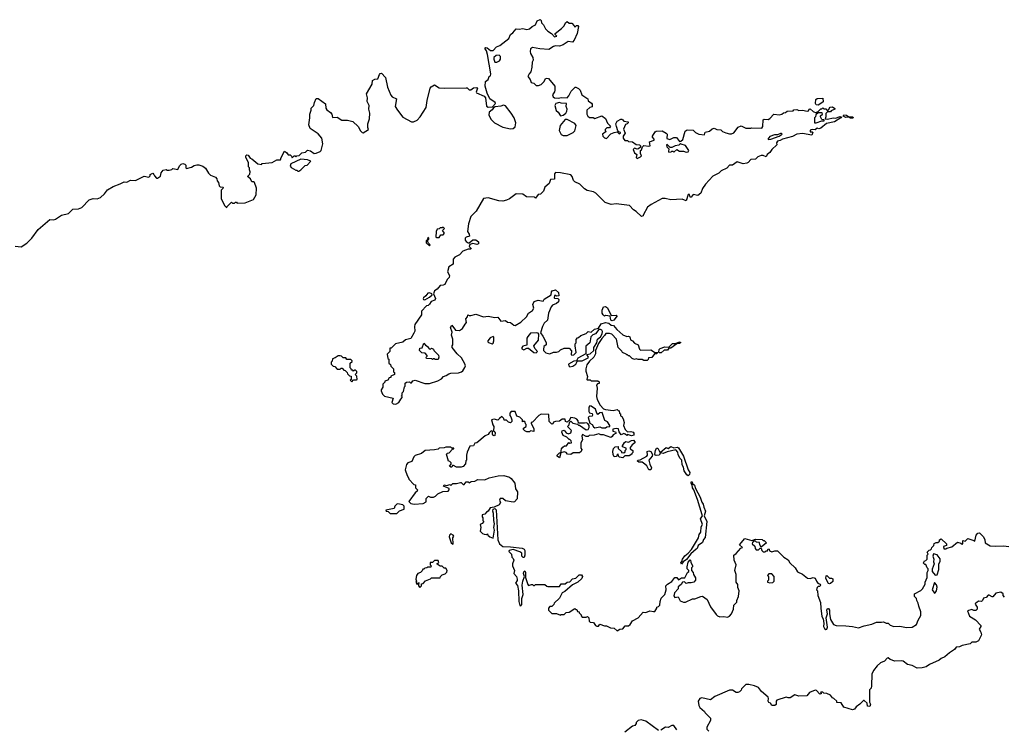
# Model space of a CAD drawing. Extents: x 2470790 to 2659118, y 702284 to 849036.
# Tile 31 of 154: x 2543061 to 2553303, y 740484 to 747868. Entities that reach past the tile are written whole.
import ezdxf

# ---------------------------------------------------------------- set-up
doc = ezdxf.new("R2010")
doc.units = 0

msp = doc.modelspace()

# ---------------------------------------------------------------- linework, layer by layer
at = {"layer": '0CON10XD'}
for points in [[(2543015, 745512), (2543077, 745503), (2543135, 745542), (2543188, 745595), (2543252, 745685), (2543375, 745790), (2543415, 745786), (2543435, 745791), (2543495, 745833), (2543568, 745852), (2543615, 745897), (2543672, 745898), (2543707, 745913), (2543785, 745992), (2543825, 746007), (2543866, 746004), (2543901, 746019), (2543942, 746055), (2543974, 746096), (2544035, 746132), (2544105, 746158), (2544148, 746182), (2544175, 746178), (2544215, 746197), (2544265, 746193), (2544355, 746238), (2544405, 746230), (2544418, 746242), (2544420, 746255), (2544445, 746270), (2544458, 746258), (2544462, 746242), (2544485, 746220), (2544495, 746220), (2544525, 746240), (2544532, 746275), (2544555, 746302), (2544585, 746310), (2544595, 746300), (2544615, 746300), (2544645, 746310), (2544655, 746320), (2544705, 746310), (2544722, 746348), (2544740, 746365), (2544759, 746371), (2544780, 746365), (2544790, 746355), (2544790, 746325), (2544795, 746320), (2544847, 746333), (2544875, 746350), (2544905, 746358), (2544925, 746358), (2544965, 746342), (2544993, 746323), (2545025, 746270), (2545045, 746250), (2545099, 746229), (2545112, 746212), (2545115, 746190), (2545130, 746175), (2545135, 746140), (2545148, 746128), (2545178, 746125), (2545175, 746110), (2545158, 746092), (2545158, 746005), (2545195, 745930), (2545215, 745910), (2545220, 745925), (2545265, 745970), (2545275, 745960), (2545295, 745960), (2545305, 745970), (2545315, 745970), (2545325, 745960), (2545407, 745963), (2545495, 745998), (2545522, 746045), (2545523, 746115), (2545502, 746172), (2545492, 746182), (2545475, 746182), (2545463, 746213), (2545430, 746235), (2545455, 746260), (2545460, 746285), (2545450, 746305), (2545450, 746325), (2545440, 746335), (2545442, 746382), (2545413, 746435), (2545415, 746450), (2545425, 746460), (2545438, 746458), (2545460, 746425), (2545475, 746420), (2545539, 746369), (2545575, 746360), (2545585, 746370), (2545687, 746383), (2545735, 746410), (2545775, 746410), (2545780, 746435), (2545815, 746498), (2545836, 746486), (2545855, 746460), (2545875, 746460), (2545888, 746448), (2545895, 746430), (2545915, 746450), (2545925, 746450), (2545935, 746440), (2545945, 746450), (2545967, 746453), (2545995, 746482), (2546035, 746490), (2546055, 746510), (2546085, 746502), (2546125, 746476), (2546145, 746479), (2546185, 746496), (2546198, 746508), (2546214, 746575), (2546204, 746634), (2546165, 746680), (2546084, 746734), (2546068, 746775), (2546080, 746845), (2546078, 746885), (2546092, 746925), (2546093, 746947), (2546122, 746975), (2546127, 747005), (2546145, 747048), (2546165, 747048), (2546243, 746993), (2546247, 746947), (2546255, 746930), (2546295, 746902), (2546307, 746885), (2546315, 746850), (2546362, 746852), (2546413, 746823), (2546471, 746821), (2546527, 746807), (2546582, 746755), (2546605, 746710), (2546622, 746692), (2546635, 746690), (2546690, 746725), (2546682, 746745), (2546683, 746783), (2546700, 746835), (2546702, 746895), (2546692, 746935), (2546697, 746975), (2546676, 747015), (2546680, 747055), (2546667, 747095), (2546728, 747195), (2546732, 747235), (2546755, 747248), (2546788, 747252), (2546803, 747297), (2546812, 747308), (2546825, 747310), (2546867, 747265), (2546886, 747166), (2546921, 747081), (2546936, 747066), (2546982, 747045), (2546968, 746965), (2546990, 746925), (2547045, 746853), (2547135, 746803), (2547156, 746804), (2547195, 746823), (2547227, 746855), (2547290, 746955), (2547298, 747025), (2547331, 747155), (2547341, 747169), (2547375, 747190), (2547425, 747158), (2547475, 747154), (2547705, 747160), (2547717, 747157), (2547738, 747138), (2547755, 747137), (2547782, 747158), (2547815, 747162), (2547822, 747155), (2547808, 747115), (2547812, 747105), (2547891, 747071), (2547908, 747055), (2547918, 746968), (2547935, 746958), (2547978, 746962), (2548010, 746995), (2548008, 747005), (2547952, 747045), (2547924, 747104), (2547903, 747175), (2547906, 747225), (2547934, 747246), (2547944, 747276), (2547958, 747285), (2547962, 747305), (2547926, 747506), (2547917, 747545), (2547904, 747565), (2547903, 747575), (2547911, 747579), (2547925, 747576), (2547958, 747548), (2547985, 747548), (2548022, 747585), (2548055, 747599), (2548148, 747672), (2548165, 747712), (2548190, 747730), (2548225, 747773), (2548255, 747769), (2548295, 747777), (2548335, 747764), (2548365, 747772), (2548392, 747798), (2548426, 747814), (2548445, 747857), (2548475, 747868), (2548485, 747860), (2548490, 747835), (2548510, 747815), (2548531, 747771), (2548555, 747747), (2548593, 747723), (2548625, 747690), (2548650, 747695), (2548632, 747712), (2548630, 747725), (2548698, 747775), (2548723, 747805), (2548738, 747835), (2548755, 747848), (2548775, 747830), (2548805, 747830), (2548830, 747805), (2548835, 747790), (2548853, 747807), (2548868, 747808), (2548872, 747795), (2548861, 747725), (2548830, 747655), (2548810, 747635), (2548765, 747639), (2548715, 747606), (2548675, 747593), (2548635, 747594), (2548615, 747588), (2548565, 747556), (2548473, 747563), (2548395, 747578), (2548374, 747565), (2548370, 747535), (2548374, 747514), (2548400, 747475), (2548403, 747447), (2548393, 747425), (2548390, 747375), (2548378, 747325), (2548360, 747305), (2548348, 747275), (2548372, 747245), (2548382, 747215), (2548408, 747208), (2548435, 747184), (2548459, 747181), (2548485, 747192), (2548518, 747225), (2548530, 747255), (2548545, 747260), (2548560, 747255), (2548626, 747176), (2548629, 747135), (2548624, 747116), (2548604, 747085), (2548609, 747065), (2548625, 747054), (2548665, 747051), (2548695, 747059), (2548755, 747054), (2548774, 747075), (2548798, 747125), (2548840, 747165), (2548847, 747167), (2548875, 747152), (2548892, 747135), (2548910, 747085), (2548970, 747045), (2548974, 747024), (2549009, 746999), (2549017, 746987), (2549015, 746960), (2548990, 746955), (2548962, 746925), (2548960, 746885), (2548970, 746865), (2548988, 746848), (2549025, 746848), (2549045, 746838), (2549117, 746867), (2549155, 746840), (2549175, 746790), (2549208, 746758), (2549197, 746743), (2549168, 746742), (2549150, 746725), (2549150, 746715), (2549160, 746705), (2549123, 746677), (2549128, 746655), (2549145, 746638), (2549165, 746632), (2549211, 746679), (2549246, 746694), (2549275, 746700), (2549295, 746680), (2549310, 746685), (2549310, 746695), (2549292, 746702), (2549282, 746712), (2549269, 746755), (2549263, 746785), (2549275, 746810), (2549315, 746832), (2549325, 746832), (2549336, 746826), (2549345, 746810), (2549390, 746805), (2549390, 746795), (2549380, 746785), (2549362, 746778), (2549341, 746729), (2549358, 746685), (2549340, 746655), (2549340, 746635), (2549355, 746610), (2549385, 746610), (2549395, 746600), (2549435, 746598), (2549475, 746568), (2549507, 746567), (2549520, 746555), (2549518, 746542), (2549498, 746522), (2549485, 746520), (2549455, 746532), (2549444, 746516), (2549455, 746482), (2549480, 746465), (2549472, 746435), (2549485, 746422), (2549519, 746441), (2549528, 746452), (2549518, 746475), (2549520, 746505), (2549530, 746515), (2549540, 746545), (2549555, 746560), (2549605, 746550), (2549620, 746555), (2549613, 746597), (2549660, 746615), (2549662, 746625), (2549644, 746644), (2549643, 746655), (2549671, 746699), (2549683, 746707), (2549745, 746712), (2549787, 746687), (2549796, 746676), (2549792, 746632), (2549825, 746620), (2549865, 746642), (2549892, 746642), (2549925, 746600), (2549938, 746602), (2549958, 746622), (2549983, 746707), (2550005, 746720), (2550067, 746717), (2550092, 746692), (2550125, 746678), (2550185, 746670), (2550192, 746698), (2550235, 746708), (2550265, 746732), (2550285, 746738), (2550314, 746724), (2550355, 746720), (2550370, 746705), (2550405, 746689), (2550445, 746679), (2550465, 746681), (2550489, 746691), (2550535, 746748), (2550565, 746762), (2550615, 746738), (2550665, 746738), (2550675, 746742), (2550782, 746738), (2550792, 746755), (2550794, 746826), (2550805, 746832), (2550845, 746830), (2550865, 746839), (2550905, 746883), (2550963, 746877), (2550990, 746885), (2551005, 746900), (2551027, 746903), (2551045, 746917), (2551105, 746920), (2551115, 746930), (2551145, 746932), (2551165, 746921), (2551205, 746926), (2551253, 746917), (2551265, 746920), (2551274, 746936), (2551285, 746940), (2551313, 746913), (2551345, 746900), (2551355, 746910), (2551368, 746912), (2551395, 746940), (2551405, 746940), (2551415, 746950), (2551425, 746940), (2551445, 746940), (2551465, 746920), (2551478, 746932), (2551480, 746945), (2551492, 746958), (2551515, 746960), (2551540, 746945), (2551540, 746935), (2551502, 746918), (2551495, 746910), (2551462, 746908), (2551448, 746892), (2551448, 746855), (2551440, 746835), (2551465, 746832), (2551523, 746847), (2551548, 746842), (2551595, 746859), (2551610, 746855), (2551604, 746845), (2551535, 746804), (2551452, 746788), (2551395, 746740), (2551375, 746733), (2551355, 746738), (2551335, 746720), (2551305, 746726), (2551285, 746717), (2551282, 746702), (2551305, 746702), (2551312, 746695), (2551300, 746665), (2551204, 746684), (2551145, 746678)], [(2548025, 747424), (2548051, 747439), (2548061, 747455), (2548064, 747485), (2548050, 747500), (2548018, 747495), (2547994, 747475), (2547994, 747456), (2548005, 747427), (2548025, 747424)], [(2548685, 746868), (2548715, 746873), (2548742, 746895), (2548754, 746916), (2548756, 746935), (2548746, 746965), (2548750, 746995), (2548695, 746998), (2548675, 747006), (2548639, 746995), (2548626, 746975), (2548643, 746923), (2548662, 746905), (2548685, 746868)], [(2551365, 746978), (2551345, 746980), (2551338, 746995), (2551343, 747037), (2551355, 747048), (2551415, 747050), (2551417, 747013), (2551375, 746982), (2551365, 746978)], [(2548165, 746733), (2548195, 746737), (2548215, 746752), (2548222, 746795), (2548206, 746845), (2548175, 746895), (2548115, 746972), (2548095, 746978), (2548065, 746966), (2548008, 746962), (2547990, 746950), (2547975, 746928), (2547944, 746906), (2547940, 746875), (2547965, 746830), (2548000, 746795), (2548085, 746750), (2548165, 746733)], [(2548755, 746664), (2548818, 746695), (2548835, 746712), (2548850, 746765), (2548835, 746788), (2548755, 746828), (2548735, 746828), (2548684, 746766), (2548672, 746715), (2548695, 746672), (2548714, 746664), (2548755, 746664)], [(2551345, 746794), (2551405, 746814), (2551428, 746815), (2551430, 746825), (2551405, 746830), (2551392, 746855), (2551392, 746868), (2551410, 746885), (2551408, 746898), (2551365, 746900), (2551342, 746878), (2551340, 746855), (2551330, 746845), (2551328, 746805), (2551330, 746795), (2551345, 746794)], [(2551725, 746842), (2551703, 746843), (2551685, 746852), (2551655, 746849), (2551627, 746865), (2551635, 746878), (2551662, 746875), (2551687, 746857), (2551727, 746855), (2551732, 746845), (2551725, 746842)], [(2551145, 746678), (2551099, 746651), (2550994, 746626), (2550970, 746610), (2550945, 746603), (2550933, 746585), (2550938, 746565), (2550884, 746516), (2550863, 746485), (2550836, 746464), (2550825, 746440), (2550796, 746456), (2550775, 746454), (2550739, 746441), (2550715, 746416), (2550665, 746411), (2550639, 746381), (2550626, 746374), (2550585, 746366), (2550525, 746387), (2550475, 746353), (2550445, 746353), (2550417, 746323), (2550359, 746295), (2550335, 746272), (2550270, 746240), (2550194, 746155), (2550165, 746112), (2550145, 746062), (2550115, 746038), (2550065, 746048), (2550045, 746020), (2550035, 746020), (2550028, 746048), (2550015, 746050), (2549995, 745982), (2549951, 746001), (2549835, 745994), (2549775, 746008), (2549745, 746008), (2549628, 745945), (2549592, 745918), (2549548, 745835), (2549548, 745825), (2549528, 745818), (2549475, 745872), (2549445, 745890), (2549404, 745934), (2549265, 745951), (2549215, 745944), (2549150, 745965), (2549055, 746061), (2549030, 746075), (2548965, 746091), (2548936, 746106), (2548886, 746155), (2548835, 746182), (2548822, 746195), (2548808, 746235), (2548793, 746253), (2548685, 746273), (2548635, 746277), (2548623, 746265), (2548625, 746208), (2548584, 746206), (2548567, 746163), (2548522, 746125), (2548508, 746082), (2548478, 746052), (2548455, 746050), (2548425, 746010), (2548415, 746020), (2548333, 746023), (2548295, 746052), (2548225, 746054), (2548155, 746003), (2548125, 745990), (2548085, 745980), (2548045, 745984), (2547935, 746013), (2547885, 746008), (2547808, 745875), (2547755, 745820), (2547730, 745745), (2547718, 745665), (2547737, 745637), (2547740, 745615), (2547705, 745604), (2547696, 745594), (2547694, 745575), (2547705, 745559), (2547725, 745546), (2547735, 745547), (2547775, 745576), (2547805, 745576), (2547835, 745556), (2547834, 745536), (2547815, 745529), (2547775, 745537), (2547743, 745527), (2547738, 745508), (2547758, 745488), (2547755, 745480), (2547725, 745478), (2547672, 745458), (2547635, 745422), (2547588, 745395), (2547570, 745375), (2547569, 745325), (2547526, 745295), (2547511, 745245), (2547532, 745205), (2547528, 745185), (2547508, 745165), (2547485, 745112), (2547466, 745104), (2547435, 745100), (2547404, 745065), (2547375, 745045), (2547366, 745016), (2547386, 744965), (2547380, 744950), (2547340, 744935), (2547323, 744907), (2547310, 744895), (2547291, 744889), (2547240, 744835), (2547240, 744795), (2547172, 744695), (2547168, 744675), (2547172, 744628), (2547160, 744605), (2547130, 744550), (2547075, 744538), (2547047, 744513), (2546970, 744495), (2546925, 744450), (2546912, 744448), (2546910, 744415), (2546883, 744387), (2546892, 744342), (2546900, 744335), (2546900, 744295), (2546918, 744278), (2546922, 744262), (2546950, 744235), (2546950, 744205), (2546960, 744195), (2546960, 744175), (2546922, 744158), (2546920, 744145), (2546905, 744140), (2546890, 744115), (2546860, 744105), (2546860, 744095), (2546840, 744075), (2546837, 744043), (2546820, 744015), (2546820, 744005), (2546835, 743970), (2546855, 743950), (2546945, 743930), (2546932, 743885), (2546945, 743871), (2546975, 743868), (2547006, 743884), (2547025, 743920), (2547040, 743935), (2547040, 743945), (2547030, 743955), (2547038, 743962), (2547040, 743985), (2547052, 743998), (2547063, 744047), (2547070, 744055), (2547070, 744085), (2547083, 744097), (2547115, 744100), (2547125, 744090), (2547135, 744090), (2547152, 744108), (2547175, 744118), (2547275, 744083), (2547325, 744082), (2547411, 744109), (2547448, 744132), (2547470, 744155), (2547496, 744164), (2547525, 744183), (2547545, 744190), (2547625, 744192), (2547657, 744203), (2547670, 744215), (2547692, 744248), (2547697, 744265), (2547692, 744285), (2547658, 744348), (2547611, 744391), (2547560, 744455), (2547560, 744475), (2547568, 744485), (2547568, 744545), (2547554, 744584), (2547558, 744615), (2547543, 744665), (2547555, 744690), (2547596, 744636), (2547635, 744632), (2547668, 744655), (2547695, 744700), (2547708, 744715), (2547702, 744755), (2547720, 744775), (2547722, 744798), (2547738, 744788), (2547755, 744788), (2547805, 744802), (2547885, 744777), (2547935, 744783), (2548005, 744770), (2548035, 744772), (2548065, 744732), (2548115, 744738), (2548135, 744720), (2548165, 744718), (2548200, 744690), (2548216, 744684), (2548275, 744720), (2548332, 744775), (2548352, 744815), (2548395, 744840), (2548408, 744865), (2548400, 744905), (2548413, 744935), (2548455, 744950), (2548505, 744940), (2548515, 744958), (2548590, 745005), (2548593, 745037), (2548600, 745045), (2548635, 745058), (2548665, 745030), (2548670, 744995), (2548645, 744990), (2548638, 744998), (2548623, 744997), (2548620, 744975), (2548625, 744970), (2548658, 744968), (2548668, 744955), (2548665, 744930), (2548646, 744914), (2548604, 744896), (2548589, 744881), (2548563, 744815), (2548550, 744740), (2548515, 744710), (2548498, 744675), (2548478, 744608), (2548504, 744575), (2548539, 744509), (2548537, 744483), (2548514, 744466), (2548508, 744435), (2548510, 744425), (2548535, 744400), (2548575, 744392), (2548615, 744408), (2548645, 744408), (2548670, 744415), (2548687, 744433), (2548725, 744450), (2548775, 744448), (2548802, 744422), (2548797, 744385), (2548805, 744377), (2548825, 744380), (2548850, 744405), (2548838, 744475), (2548840, 744495), (2548850, 744505), (2548851, 744539), (2548862, 744558), (2548875, 744560), (2548898, 744582), (2548955, 744602), (2548975, 744622), (2549005, 744617), (2549041, 744649), (2549081, 744659), (2549108, 744702), (2549154, 744716), (2549189, 744709), (2549215, 744690), (2549237, 744687), (2549273, 744643), (2549335, 744589), (2549375, 744570), (2549395, 744573), (2549408, 744568), (2549414, 744535), (2549436, 744526), (2549455, 744501), (2549495, 744483), (2549509, 744439), (2549519, 744429), (2549625, 744431), (2549665, 744407), (2549700, 744405), (2549685, 744390), (2549665, 744390), (2549638, 744352), (2549602, 744348), (2549598, 744332), (2549587, 744323), (2549555, 744320), (2549535, 744330), (2549495, 744330), (2549475, 744340), (2549455, 744332), (2549432, 744342), (2549405, 744370), (2549395, 744370), (2549385, 744380), (2549375, 744380), (2549368, 744388), (2549330, 744405), (2549325, 744420), (2549288, 744458), (2549270, 744545), (2549220, 744595), (2549195, 744602), (2549158, 744602), (2549145, 744580), (2549115, 744550), (2549083, 744497), (2549050, 744425), (2549049, 744391), (2549032, 744355), (2548988, 744315), (2548962, 744275), (2548950, 744235), (2548951, 744211), (2548968, 744155), (2548960, 744125), (2548965, 744120), (2548995, 744120), (2549005, 744110), (2549075, 744110), (2549088, 744098), (2549088, 744082), (2549072, 744078), (2549060, 744065), (2549068, 744035), (2549062, 743945), (2549068, 743915), (2549098, 743855), (2549135, 743820), (2549153, 743813), (2549235, 743802), (2549275, 743810), (2549285, 743800), (2549298, 743798), (2549300, 743775), (2549310, 743765), (2549310, 743745), (2549325, 743740), (2549340, 743715), (2549348, 743675), (2549343, 743645), (2549358, 743605), (2549385, 743578), (2549417, 743583), (2549442, 743575), (2549450, 743565), (2549448, 743545), (2549425, 743536), (2549385, 743550), (2549375, 743540), (2549360, 743555), (2549345, 743560), (2549318, 743548), (2549298, 743578), (2549289, 743609), (2549264, 743614), (2549232, 743608), (2549232, 743585), (2549258, 743578), (2549264, 743565), (2549233, 743547), (2549225, 743530), (2549209, 743521), (2549135, 743548), (2549105, 743547), (2549085, 743558), (2549035, 743544), (2548985, 743540), (2548975, 743532), (2548955, 743532), (2548915, 743550), (2548908, 743535), (2548914, 743495), (2548898, 743465), (2548898, 743408), (2548907, 743395), (2548902, 743375), (2548885, 743361), (2548818, 743362), (2548795, 743343), (2548760, 743345), (2548747, 743365)], [(2550851, 746621), (2550875, 746625), (2550960, 746655), (2550993, 746675), (2550985, 746683), (2550975, 746682), (2550945, 746670), (2550912, 746668), (2550865, 746651), (2550842, 746625), (2550851, 746621)], [(2549995, 746490), (2550015, 746492), (2550022, 746505), (2549988, 746558), (2549942, 746572), (2549935, 746580), (2549917, 746563), (2549880, 746555), (2549845, 746538), (2549828, 746538), (2549795, 746570), (2549790, 746565), (2549792, 746545), (2549812, 746522), (2549810, 746495), (2549815, 746490), (2549837, 746493), (2549845, 746500), (2549855, 746500), (2549865, 746490), (2549895, 746518), (2549925, 746500), (2549965, 746500), (2549995, 746490)], [(2545965, 746290), (2545986, 746304), (2546031, 746349), (2546050, 746355), (2546090, 746395), (2546055, 746408), (2545984, 746416), (2545882, 746368), (2545874, 746345), (2545885, 746328), (2545935, 746300), (2545945, 746300), (2545955, 746290), (2545965, 746290)], [(2547425, 745600), (2547442, 745628), (2547465, 745630), (2547480, 745645), (2547460, 745675), (2547480, 745695), (2547465, 745710), (2547455, 745700), (2547435, 745700), (2547425, 745690), (2547405, 745688), (2547392, 745665), (2547390, 745605), (2547395, 745600), (2547425, 745600)], [(2547325, 745513), (2547332, 745525), (2547312, 745542), (2547307, 745555), (2547308, 745575), (2547318, 745585), (2547318, 745595), (2547305, 745600), (2547300, 745575), (2547290, 745565), (2547290, 745545), (2547325, 745513)], [(2547275, 744952), (2547325, 744979), (2547352, 745005), (2547348, 745015), (2547325, 745026), (2547307, 745023), (2547287, 744995), (2547260, 744975), (2547257, 744965), (2547263, 744955), (2547275, 744952)], [(2549225, 744733), (2549210, 744740), (2549202, 744782), (2549155, 744788), (2549143, 744783), (2549130, 744795), (2549120, 744815), (2549120, 744845), (2549135, 744878), (2549155, 744882), (2549175, 744868), (2549215, 744788), (2549264, 744794), (2549277, 744787), (2549240, 744740), (2549225, 744733)], [(2547975, 744493), (2547985, 744502), (2547994, 744526), (2547993, 744563), (2547985, 744572), (2547955, 744556), (2547930, 744525), (2547930, 744515), (2547938, 744508), (2547975, 744493)], [(2548435, 744400), (2548448, 744415), (2548418, 744445), (2548408, 744475), (2548458, 744532), (2548460, 744595), (2548454, 744604), (2548435, 744610), (2548374, 744606), (2548345, 744570), (2548338, 744552), (2548338, 744482), (2548295, 744470), (2548283, 744457), (2548283, 744443), (2548305, 744432), (2548335, 744450), (2548355, 744450), (2548410, 744405), (2548435, 744400)], [(2548785, 744257), (2548815, 744263), (2548846, 744284), (2548862, 744318), (2548912, 744318), (2548975, 744350), (2548977, 744357), (2548960, 744385), (2548995, 744390), (2549032, 744425), (2549034, 744455), (2549064, 744506), (2549073, 744545), (2549104, 744566), (2549121, 744599), (2549124, 744624), (2549118, 744638), (2549104, 744644), (2549085, 744643), (2549051, 744599), (2549023, 744587), (2549001, 744569), (2548990, 744505), (2548949, 744471), (2548950, 744390), (2548866, 744345), (2548853, 744317), (2548825, 744313), (2548768, 744282), (2548773, 744265), (2548785, 744257)], [(2547415, 744330), (2547383, 744333), (2547375, 744340), (2547365, 744340), (2547355, 744330), (2547348, 744338), (2547292, 744342), (2547290, 744355), (2547300, 744365), (2547300, 744375), (2547278, 744398), (2547245, 744400), (2547220, 744425), (2547222, 744448), (2547248, 744452), (2547265, 744500), (2547282, 744482), (2547310, 744465), (2547310, 744455), (2547322, 744442), (2547335, 744440), (2547345, 744450), (2547365, 744440), (2547370, 744425), (2547417, 744377), (2547422, 744355), (2547415, 744330)], [(2549735, 744402), (2549712, 744402), (2549708, 744408), (2549714, 744436), (2549724, 744446), (2549770, 744465), (2549815, 744460), (2549851, 744499), (2549882, 744498), (2549925, 744515), (2549938, 744508), (2549925, 744498), (2549896, 744494), (2549835, 744450), (2549815, 744450), (2549800, 744430), (2549765, 744428), (2549735, 744402)], [(2546515, 744100), (2546535, 744120), (2546565, 744120), (2546570, 744125), (2546567, 744157), (2546550, 744175), (2546568, 744192), (2546568, 744208), (2546555, 744220), (2546545, 744220), (2546535, 744210), (2546525, 744220), (2546512, 744222), (2546510, 744235), (2546500, 744245), (2546500, 744295), (2546518, 744312), (2546518, 744318), (2546505, 744330), (2546465, 744330), (2546455, 744350), (2546425, 744350), (2546407, 744367), (2546395, 744370), (2546375, 744370), (2546342, 744348), (2546315, 744340), (2546310, 744315), (2546300, 744305), (2546302, 744282), (2546322, 744262), (2546338, 744258), (2546365, 744230), (2546395, 744230), (2546405, 744240), (2546415, 744240), (2546432, 744222), (2546448, 744218), (2546468, 744198), (2546472, 744182), (2546492, 744162), (2546508, 744158), (2546510, 744125), (2546500, 744115), (2546515, 744100)], [(2549155, 743620), (2549168, 743632), (2549200, 743635), (2549200, 743645), (2549175, 743683), (2549148, 743698), (2549119, 743779), (2549094, 743776), (2549075, 743760), (2549063, 743775), (2549049, 743815), (2549005, 743847), (2548992, 743848), (2548980, 743835), (2548981, 743791), (2548988, 743778), (2549015, 743770), (2549019, 743755), (2549015, 743742), (2548983, 743737), (2548973, 743727), (2548990, 743670), (2549017, 743657), (2549031, 743631), (2549045, 743622), (2549095, 743630), (2549115, 743622), (2549155, 743620)], [(2548747, 743365), (2548725, 743372), (2548690, 743360), (2548675, 743310), (2548652, 743325), (2548653, 743337), (2548675, 743360), (2548690, 743360), (2548698, 743402), (2548711, 743419), (2548728, 743432), (2548748, 743432), (2548772, 743468), (2548785, 743460), (2548800, 743465), (2548798, 743485), (2548785, 743500), (2548775, 743500), (2548753, 743523), (2548715, 743542), (2548702, 743575), (2548705, 743590), (2548725, 743598), (2548747, 743567), (2548768, 743558), (2548793, 743567), (2548802, 743592), (2548760, 743635), (2548778, 743652), (2548780, 743675), (2548795, 743690), (2548815, 743670), (2548865, 743660), (2548875, 743650), (2548885, 743650), (2548955, 743601), (2548976, 743604), (2548986, 743624), (2548984, 743644), (2548970, 743665), (2548955, 743672), (2548935, 743668), (2548875, 743670), (2548870, 743695), (2548855, 743710), (2548835, 743720), (2548795, 743728), (2548780, 743705), (2548778, 743692), (2548765, 743690), (2548755, 743680), (2548740, 743685), (2548735, 743710), (2548705, 743710), (2548675, 743690), (2548635, 743688), (2548615, 743680), (2548608, 743662), (2548595, 743660), (2548568, 743688), (2548565, 743760), (2548485, 743762), (2548460, 743750), (2548395, 743680), (2548382, 743675), (2548380, 743665), (2548410, 743615), (2548408, 743582), (2548375, 743590), (2548365, 743580), (2548335, 743580), (2548315, 743590), (2548302, 743605), (2548302, 743618), (2548330, 743635), (2548330, 743655), (2548322, 743662), (2548318, 743678), (2548305, 743690), (2548292, 743682), (2548290, 743705), (2548265, 743730), (2548232, 743742), (2548215, 743790), (2548175, 743790), (2548160, 743775), (2548158, 743748), (2548170, 743735), (2548180, 743705), (2548180, 743685), (2548167, 743673), (2548145, 743680), (2548125, 743700), (2548102, 743702), (2548098, 743718), (2548075, 743740), (2548052, 743718), (2548035, 743700), (2547995, 743712), (2547970, 743705), (2547982, 743652), (2547993, 743635), (2547988, 743588), (2548005, 743578), (2548008, 743568), (2548005, 743540), (2547995, 743538), (2547982, 743545), (2547978, 743555), (2547980, 743585), (2547965, 743590), (2547945, 743570), (2547935, 743550), (2547902, 743538), (2547817, 743463), (2547795, 743460), (2547780, 743435), (2547745, 743430), (2547714, 743366), (2547708, 743335), (2547710, 743285), (2547703, 743277), (2547700, 743245), (2547675, 743220), (2547655, 743210), (2547605, 743210), (2547575, 743230), (2547562, 743228), (2547555, 743210), (2547545, 743210), (2547532, 743222), (2547548, 743242), (2547550, 743255), (2547535, 743270), (2547520, 743275), (2547500, 743345), (2547512, 743358), (2547528, 743362), (2547562, 743398), (2547578, 743402), (2547578, 743408), (2547555, 743410), (2547545, 743420), (2547495, 743420), (2547475, 743412), (2547425, 743410), (2547415, 743400), (2547375, 743392), (2547280, 743385), (2547240, 743355), (2547176, 743334), (2547162, 743318), (2547139, 743271), (2547100, 743255), (2547085, 743240), (2547072, 743185), (2547090, 743125), (2547110, 743095), (2547110, 743085), (2547162, 743032), (2547178, 743028), (2547180, 742995), (2547198, 742975), (2547195, 742960), (2547174, 742946), (2547110, 742855), (2547130, 742835), (2547165, 742828), (2547257, 742833), (2547288, 742852), (2547290, 742885), (2547312, 742908), (2547335, 742900), (2547365, 742900), (2547385, 742910), (2547410, 742935), (2547463, 742957), (2547517, 742963), (2547530, 742975), (2547528, 742988), (2547475, 743010), (2547470, 743015), (2547475, 743028), (2547505, 743020), (2547535, 743030), (2547545, 743022), (2547568, 743042), (2547605, 743043), (2547645, 743053), (2547655, 743052), (2547675, 743030), (2547685, 743030), (2547705, 743058), (2547725, 743058), (2547735, 743050), (2547756, 743064), (2547795, 743067), (2547825, 743083), (2547899, 743081), (2547945, 743102), (2548039, 743121), (2548096, 743126), (2548155, 743108), (2548175, 743092), (2548210, 743045), (2548218, 742985), (2548240, 742955), (2548237, 742883), (2548209, 742851), (2548195, 742848), (2548115, 742862), (2548085, 742886), (2548058, 742885), (2548052, 742868), (2548061, 742845), (2548050, 742820), (2547995, 742796), (2547955, 742788), (2547935, 742752), (2547917, 742743), (2547898, 742722), (2547870, 742715), (2547870, 742695), (2547880, 742685), (2547880, 742655), (2547888, 742645), (2547870, 742625), (2547850, 742615), (2547858, 742585), (2547850, 742545), (2547875, 742520), (2547893, 742513), (2547918, 742512), (2547928, 742518), (2547930, 742505), (2547950, 742485), (2547985, 742472), (2548000, 742555), (2547994, 742585), (2547999, 742621), (2547992, 742655), (2547990, 742730), (2547981, 742755), (2547987, 742773), (2548005, 742782), (2548018, 742768), (2548036, 742455), (2548053, 742415), (2548085, 742386), (2548165, 742383), (2548287, 742367), (2548308, 742358), (2548316, 742346), (2548317, 742295), (2548307, 742273), (2548299, 742271), (2548284, 742284), (2548283, 742315), (2548265, 742330), (2548195, 742354), (2548152, 742345), (2548148, 742335), (2548176, 742306), (2548180, 742275), (2548195, 742260), (2548200, 742245), (2548188, 742205), (2548188, 742185), (2548207, 742135), (2548202, 742105), (2548228, 742075), (2548237, 742045), (2548237, 742033), (2548220, 742005), (2548239, 741979), (2548248, 741925), (2548253, 741813), (2548265, 741772), (2548275, 741767), (2548285, 741782), (2548284, 741845), (2548299, 741885), (2548289, 741985), (2548294, 742025), (2548312, 742075), (2548302, 742105), (2548305, 742121), (2548315, 742133), (2548324, 742115), (2548321, 742065), (2548345, 741990), (2548355, 741980), (2548385, 741990), (2548395, 741990), (2548405, 741980), (2548415, 741980), (2548425, 741990), (2548525, 741990), (2548543, 741973), (2548555, 741970), (2548675, 741970), (2548692, 741998), (2548735, 741998), (2548756, 742014), (2548785, 742018), (2548812, 742048), (2548845, 742058), (2548880, 742090), (2548905, 742090), (2548917, 742075), (2548908, 742052), (2548866, 742014), (2548812, 741988), (2548733, 741917), (2548703, 741905), (2548675, 741850), (2548620, 741795), (2548618, 741782), (2548595, 741760), (2548575, 741760), (2548560, 741745), (2548562, 741722), (2548595, 741690), (2548645, 741688), (2548685, 741672), (2548695, 741680), (2548725, 741680), (2548745, 741700), (2548777, 741703), (2548835, 741740), (2548845, 741730), (2548855, 741730), (2548865, 741710), (2548880, 741705), (2548880, 741695), (2548900, 741675), (2548900, 741665), (2548912, 741652), (2548955, 741650), (2548968, 741658), (2548980, 741645), (2548985, 741610), (2548995, 741600), (2549030, 741595), (2549050, 741565), (2549065, 741558), (2549082, 741558), (2549095, 741577), (2549145, 741561), (2549165, 741561), (2549205, 741541), (2549246, 741536), (2549275, 741510), (2549303, 741527), (2549335, 741530), (2549358, 741562), (2549395, 741562), (2549410, 741575), (2549437, 741613), (2549495, 741642), (2549545, 741702), (2549575, 741698), (2549615, 741717), (2549655, 741708), (2549669, 741711), (2549690, 741745), (2549690, 741755), (2549705, 741760), (2549720, 741775), (2549723, 741815), (2549735, 741850), (2549772, 741888), (2549787, 741935), (2549783, 741975), (2549798, 741995), (2549845, 742023), (2549875, 742062), (2549895, 742063), (2549915, 742040), (2549945, 742059), (2549979, 742061), (2549984, 742066), (2550008, 742115), (2550020, 742125), (2550020, 742135), (2550003, 742155), (2550004, 742175), (2550015, 742222), (2550035, 742247), (2550040, 742245), (2550043, 742223), (2550060, 742185), (2550060, 742175), (2550050, 742165), (2550050, 742135), (2550067, 742117), (2550070, 742095), (2550089, 742059), (2550090, 742035), (2550072, 742015), (2550045, 742007), (2550015, 742008), (2549995, 742000), (2549975, 742020), (2549955, 742014), (2549941, 741989), (2549909, 741965), (2549912, 741945), (2549871, 741905), (2549865, 741874), (2549875, 741856), (2549912, 741862), (2549932, 741822), (2549965, 741808), (2549985, 741808), (2550058, 741842), (2550085, 741843), (2550145, 741867), (2550165, 741868), (2550213, 741833), (2550245, 741758), (2550305, 741680), (2550320, 741665), (2550345, 741653), (2550385, 741659), (2550425, 741652), (2550445, 741662), (2550466, 741684), (2550487, 741735), (2550488, 741775), (2550522, 741808), (2550520, 741825), (2550537, 741865), (2550546, 741925), (2550531, 741961), (2550532, 741992), (2550513, 742015), (2550512, 742095), (2550500, 742135), (2550512, 742195), (2550493, 742245), (2550488, 742295), (2550515, 742312), (2550562, 742368), (2550580, 742375), (2550550, 742405), (2550605, 742468), (2550675, 742450), (2550715, 742462), (2550785, 742460), (2550795, 742450), (2550805, 742450), (2550830, 742425), (2550775, 742380), (2550760, 742405), (2550758, 742428), (2550725, 742430), (2550715, 742440), (2550695, 742440), (2550682, 742428), (2550680, 742415), (2550708, 742388), (2550710, 742365), (2550722, 742352), (2550745, 742350), (2550765, 742370), (2550775, 742370), (2550780, 742345), (2550795, 742330), (2550815, 742330), (2550825, 742340), (2550838, 742342), (2550845, 742360), (2550858, 742358), (2550862, 742342), (2550885, 742332), (2550915, 742342), (2550945, 742340), (2551008, 742275), (2551056, 742246), (2551073, 742215), (2551127, 742165), (2551153, 742123), (2551205, 742097), (2551255, 742058), (2551285, 742052), (2551315, 742062), (2551335, 742058), (2551349, 742025)], [(2549335, 743310), (2549300, 743315), (2549290, 743325), (2549285, 743350), (2549272, 743338), (2549268, 743322), (2549245, 743320), (2549234, 743344), (2549230, 743375), (2549238, 743405), (2549255, 743422), (2549287, 743427), (2549288, 743405), (2549320, 743375), (2549320, 743365), (2549345, 743360), (2549358, 743372), (2549360, 743385), (2549370, 743395), (2549368, 743408), (2549333, 743423), (2549330, 743435), (2549351, 743469), (2549365, 743477), (2549395, 743472), (2549425, 743490), (2549445, 743492), (2549460, 743475), (2549460, 743465), (2549432, 743445), (2549410, 743415), (2549412, 743402), (2549440, 743385), (2549440, 743365), (2549430, 743355), (2549430, 743345), (2549402, 743328), (2549355, 743330), (2549335, 743310)], [(2550015, 743122), (2550000, 743130), (2549974, 743174), (2549965, 743212), (2549951, 743235), (2549947, 743285), (2549930, 743300), (2549909, 743339), (2549906, 743366), (2549885, 743393), (2549795, 743372), (2549755, 743352), (2549725, 743360), (2549712, 743338), (2549682, 743332), (2549670, 743335), (2549667, 743347), (2549674, 743385), (2549685, 743408), (2549699, 743409), (2549715, 743373), (2549725, 743368), (2549785, 743416), (2549805, 743406), (2549834, 743426), (2549866, 743414), (2549905, 743419), (2549915, 743414), (2549966, 743326), (2550013, 743183), (2550032, 743155), (2550030, 743135), (2550015, 743122)], [(2549625, 743184), (2549605, 743185), (2549583, 743225), (2549565, 743243), (2549535, 743262), (2549500, 743265), (2549488, 743275), (2549490, 743285), (2549515, 743288), (2549584, 743325), (2549590, 743335), (2549588, 743375), (2549605, 743383), (2549626, 743376), (2549643, 743343), (2549640, 743325), (2549606, 743285), (2549614, 743244), (2549634, 743205), (2549625, 743184)], [(2549945, 742201), (2549938, 742215), (2549949, 742231), (2549955, 742255), (2549980, 742290), (2550015, 742315), (2550049, 742355), (2550122, 742475), (2550130, 742510), (2550146, 742534), (2550148, 742592), (2550163, 742615), (2550142, 742675), (2550162, 742705), (2550160, 742715), (2550111, 742875), (2550074, 742975), (2550059, 742995), (2550056, 743026), (2550044, 743045), (2550045, 743058), (2550055, 743058), (2550060, 743040), (2550079, 743025), (2550089, 742989), (2550140, 742900), (2550155, 742848), (2550171, 742825), (2550176, 742795), (2550193, 742755), (2550182, 742705), (2550209, 742645), (2550192, 742478), (2550175, 742458), (2550164, 742426), (2550119, 742395), (2550109, 742365), (2550098, 742358), (2550042, 742308), (2549998, 742252), (2549963, 742225), (2549945, 742201)], [(2546985, 742730), (2547013, 742757), (2547060, 742775), (2547060, 742805), (2547045, 742820), (2546995, 742830), (2546983, 742827), (2546963, 742807), (2546957, 742783), (2546870, 742765), (2546872, 742752), (2546895, 742750), (2546915, 742730), (2546985, 742730)], [(2547565, 742410), (2547570, 742415), (2547568, 742475), (2547578, 742495), (2547570, 742505), (2547545, 742517), (2547532, 742505), (2547527, 742485), (2547548, 742425), (2547565, 742410)], [(2551349, 742025), (2551364, 742004), (2551388, 741995), (2551390, 741985), (2551385, 741970), (2551365, 741970), (2551355, 741960), (2551350, 741935), (2551360, 741925), (2551362, 741875), (2551392, 741805), (2551393, 741745), (2551406, 741656), (2551417, 741635), (2551426, 741585), (2551421, 741555), (2551431, 741532), (2551445, 741524), (2551455, 741526), (2551465, 741545), (2551451, 741645), (2551463, 741685), (2551455, 741725), (2551465, 741742), (2551475, 741741), (2551485, 741725), (2551483, 741685), (2551496, 741625), (2551525, 741573), (2551555, 741563), (2551655, 741562), (2551725, 741553), (2551785, 741538), (2551845, 741562), (2551925, 741578), (2551975, 741600), (2552025, 741598), (2552045, 741603), (2552075, 741588), (2552095, 741587), (2552115, 741568), (2552154, 741554), (2552215, 741557), (2552285, 741542), (2552345, 741548), (2552388, 741575), (2552405, 741620), (2552433, 741667), (2552436, 741706), (2552412, 741765), (2552407, 741797), (2552393, 741823), (2552390, 741845), (2552370, 741865), (2552370, 741895), (2552435, 741928), (2552452, 741945), (2552480, 741995), (2552480, 742015), (2552500, 742065), (2552502, 742115), (2552510, 742135), (2552510, 742155), (2552500, 742165), (2552488, 742198), (2552475, 742200), (2552460, 742215), (2552470, 742225), (2552472, 742238), (2552488, 742242), (2552500, 742255), (2552500, 742295), (2552510, 742305), (2552502, 742328), (2552522, 742348), (2552535, 742350), (2552545, 742360), (2552548, 742375), (2552570, 742395), (2552574, 742416), (2552594, 742426), (2552612, 742428), (2552627, 742443), (2552628, 742455), (2552645, 742467), (2552700, 742415), (2552700, 742395), (2552670, 742385), (2552672, 742362), (2552695, 742360), (2552705, 742370), (2552757, 742383), (2552815, 742430), (2552852, 742422), (2552865, 742410), (2552870, 742415), (2552872, 742448), (2552895, 742440), (2552925, 742470), (2552985, 742450), (2552995, 742440), (2553010, 742505), (2553026, 742524), (2553045, 742528), (2553086, 742485), (2553100, 742455), (2553104, 742424), (2553155, 742392), (2553215, 742388), (2553295, 742392), (2553350, 742385)], [(2552585, 742088), (2552605, 742092), (2552620, 742145), (2552623, 742203), (2552636, 742235), (2552637, 742257), (2552605, 742300), (2552565, 742310), (2552560, 742285), (2552570, 742255), (2552566, 742226), (2552572, 742205), (2552551, 742149), (2552552, 742125), (2552585, 742088)], [(2547225, 741960), (2547240, 741975), (2547242, 741998), (2547258, 742002), (2547282, 742028), (2547335, 742050), (2547345, 742060), (2547435, 742060), (2547440, 742075), (2547455, 742090), (2547488, 742102), (2547505, 742120), (2547507, 742135), (2547495, 742160), (2547475, 742160), (2547455, 742180), (2547435, 742180), (2547402, 742202), (2547402, 742208), (2547420, 742215), (2547415, 742240), (2547375, 742240), (2547355, 742220), (2547332, 742218), (2547330, 742195), (2547340, 742185), (2547338, 742172), (2547305, 742170), (2547297, 742163), (2547275, 742160), (2547265, 742150), (2547255, 742150), (2547248, 742132), (2547230, 742115), (2547202, 742105), (2547190, 742085), (2547182, 742045), (2547190, 742025), (2547182, 742015), (2547195, 741990), (2547202, 742008), (2547218, 742008), (2547210, 741995), (2547210, 741975), (2547225, 741960)], [(2550865, 742008), (2550895, 742010), (2550908, 742025), (2550910, 742075), (2550885, 742100), (2550855, 742100), (2550840, 742085), (2550850, 742075), (2550850, 742035), (2550840, 742025), (2550840, 742015), (2550865, 742008)], [(2551485, 741998), (2551475, 742002), (2551445, 742052), (2551449, 742081), (2551455, 742084), (2551485, 742058), (2551507, 742057), (2551518, 742048), (2551518, 742022), (2551495, 742002), (2551485, 741998)], [(2552575, 741899), (2552585, 741904), (2552599, 741925), (2552604, 741964), (2552596, 741986), (2552575, 742010), (2552552, 741935), (2552575, 741899)], [(2553305, 741858), (2553292, 741875), (2553290, 741895), (2553265, 741912), (2553215, 741902), (2553185, 741862), (2553175, 741862), (2553145, 741880), (2553135, 741878), (2553114, 741856), (2553085, 741850), (2553076, 741824), (2553066, 741814), (2553035, 741818), (2553018, 741802), (2553002, 741798), (2553000, 741785), (2553020, 741755), (2553020, 741735), (2553005, 741720), (2552985, 741720), (2552965, 741732), (2552920, 741715), (2552941, 741661), (2553003, 741623), (2553060, 741565), (2553060, 741555), (2553042, 741525), (2553060, 741495), (2553067, 741467), (2553036, 741404), (2553005, 741391), (2552965, 741390), (2552947, 741373), (2552863, 741357), (2552835, 741342), (2552803, 741337), (2552786, 741314), (2552732, 741278), (2552685, 741238), (2552645, 741222), (2552625, 741202), (2552523, 741157), (2552490, 741135), (2552448, 741122), (2552395, 741120), (2552345, 741147), (2552295, 741158), (2552252, 741192), (2552235, 741197), (2552165, 741194), (2552115, 741210), (2552095, 741228), (2552085, 741223), (2552055, 741193), (2552014, 741176), (2551982, 741145), (2551942, 741095), (2551924, 741056), (2551922, 740935), (2551917, 740913), (2551902, 740895), (2551902, 740765), (2551910, 740745), (2551905, 740722), (2551881, 740725), (2551876, 740756), (2551845, 740782), (2551838, 740782), (2551800, 740745), (2551761, 740719), (2551743, 740695), (2551725, 740686), (2551634, 740714), (2551605, 740760), (2551562, 740762), (2551560, 740775), (2551530, 740805), (2551515, 740810), (2551495, 740838), (2551455, 740858), (2551425, 740860), (2551415, 740870), (2551395, 740870), (2551390, 740865), (2551400, 740855), (2551385, 740850), (2551348, 740888), (2551335, 740890), (2551275, 740868), (2551247, 740833), (2551165, 740830), (2551125, 740842), (2551075, 740812), (2551055, 740810), (2551035, 740818), (2550935, 740787), (2550928, 740775), (2550928, 740742), (2550915, 740730), (2550885, 740730), (2550870, 740755), (2550854, 740764), (2550847, 740775), (2550850, 740805), (2550845, 740818), (2550776, 740876), (2550745, 740918), (2550706, 740936), (2550645, 740950), (2550615, 740950), (2550570, 740905), (2550565, 740890), (2550550, 740875), (2550532, 740868), (2550515, 740868), (2550475, 740891), (2550445, 740891), (2550293, 740825), (2550245, 740792), (2550155, 740812), (2550137, 740803), (2550118, 740775), (2550125, 740730), (2550135, 740712), (2550185, 740670), (2550190, 740655), (2550245, 740600), (2550248, 740575), (2550210, 740505), (2550210, 740485), (2550230, 740465)], [(2549705, 740472), (2549575, 740567), (2549525, 740582), (2549495, 740577), (2549472, 740555), (2549472, 740545), (2549458, 740525), (2549434, 740516), (2549356, 740454)], [(2549898, 740478), (2549865, 740522), (2549845, 740522), (2549806, 740504), (2549780, 740505), (2549730, 740475)]]:
    msp.add_lwpolyline(points, dxfattribs=at)

doc.saveas('drawing.dxf')
